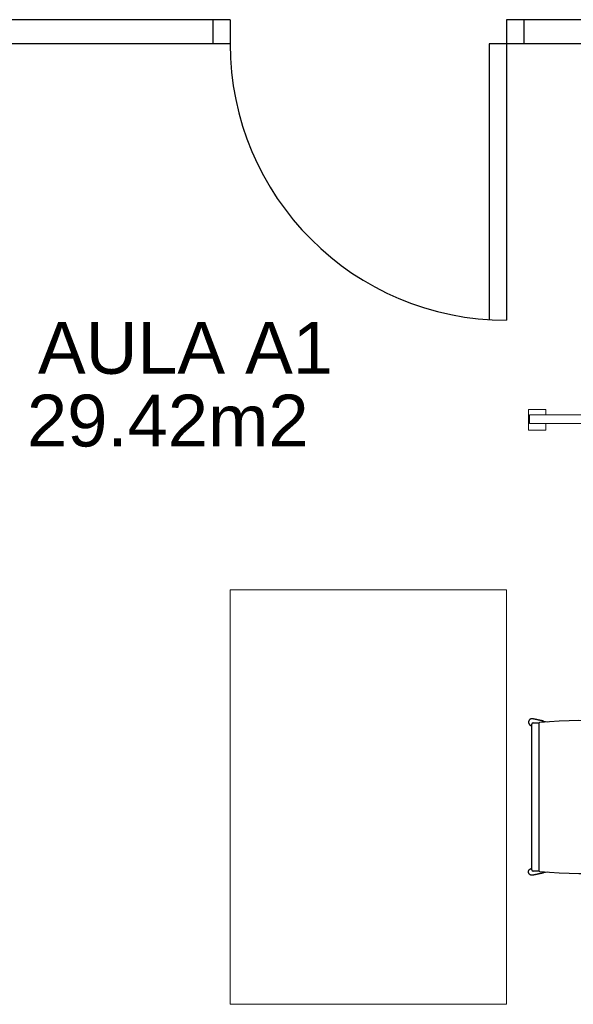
# Model space of a CAD drawing. Header units: metres. Extents: x -1 to 438, y -6 to 53.
# Tile 60 of 149: x 414.18 to 415.79, y 14.67 to 17.52. Entities that reach past the tile are written whole.
import ezdxf

# ---------------------------------------------------------------- set-up
doc = ezdxf.new("R2010")
doc.units = ezdxf.units.M
doc.linetypes.add('CONTINUA', pattern=[0])
for name, color, linetype, lineweight in [('PA MOBLES ACTUAL', 7, 'CONTINUA', 25), ('PA MURS ACTUAL', 7, 'CONTINUA', 25), ('PA TEXT ACTUAL', 7, 'CONTINUA', 25)]:
    doc.layers.add(name, color=color, linetype=linetype, lineweight=lineweight)
doc.styles.add('ARIAL', font='arial.ttf')

msp = doc.modelspace()

# ---------------------------------------------------------------- linework, layer by layer
at = {"layer": 'PA MOBLES ACTUAL', "linetype": 'CONTINUA', "lineweight": 13, "transparency": 33554687}
for p, q in [((415.6556, 16.3911), (415.7056, 16.3911)), ((415.6556, 16.3317), (415.6556, 16.3911)), ((415.7056, 16.3911), (415.7056, 16.3754)), ((415.6587, 16.3754), (415.9352, 16.3754)), ((415.6587, 16.3754), (415.6587, 16.3504)), ((415.7056, 16.3754), (415.7056, 16.3817)), ((415.7056, 16.3317), (415.6556, 16.3317)), ((415.6587, 16.3504), (415.9352, 16.3504)), ((415.7056, 16.3504), (415.7056, 16.3317))]:
    msp.add_line(p, q, dxfattribs=at)
at = {"layer": 'PA MOBLES ACTUAL', "color": 180, "transparency": 33554687}
for p, q in [((415.6648, 15.4761), (415.6635, 15.4764)), ((415.6648, 15.0586), (415.6648, 15.4806)), ((415.6688, 15.4846), (415.6867, 15.4846)), ((415.6862, 15.0586), (415.6862, 15.4806)), ((415.6939, 15.4904), (415.7103, 15.4869)), ((415.6648, 15.063), (415.6635, 15.0628)), ((415.6867, 15.0546), (415.6688, 15.0546)), ((415.7103, 15.0523), (415.6939, 15.0488))]:
    msp.add_line(p, q, dxfattribs=at)
at = {"layer": 'PA MOBLES ACTUAL', "linetype": 'CONTINUA', "lineweight": 13, "transparency": 33554687}
msp.add_lwpolyline([(414.7919, 15.8696), (414.7919, 14.6696), (415.5919, 14.6696), (415.5919, 15.8696), (414.7919, 15.8696)], close=True, dxfattribs=at)
at = {"layer": 'PA MOBLES ACTUAL', "color": 180, "transparency": 33554687}
for points in [[(415.6677, 15.496), (415.6677, 15.496), (415.6677, 15.496), (415.6677, 15.496), (415.6677, 15.496), (415.6677, 15.496), (415.6677, 15.496), (415.6677, 15.496), (415.6677, 15.496), (415.6677, 15.496), (415.6677, 15.496), (415.6677, 15.496), (415.6677, 15.496), (415.6677, 15.496), (415.6677, 15.496), (415.6677, 15.496), (415.6677, 15.496), (415.6677, 15.496), (415.6677, 15.496), (415.6677, 15.496), (415.6677, 15.496), (415.6677, 15.496), (415.6677, 15.496), (415.6677, 15.496), (415.6677, 15.496), (415.6677, 15.496), (415.6677, 15.496), (415.6677, 15.496), (415.6677, 15.496), (415.6677, 15.496), (415.6677, 15.496), (415.6676, 15.496), (415.6674, 15.496), (415.6673, 15.4961), (415.6672, 15.4961), (415.667, 15.4961), (415.6669, 15.4961), (415.6668, 15.4961), (415.6667, 15.4961), (415.6665, 15.4962), (415.6664, 15.4962), (415.6663, 15.4962), (415.6661, 15.4962), (415.666, 15.4962), (415.6659, 15.4962), (415.6657, 15.4962), (415.6656, 15.4962), (415.6655, 15.4962), (415.6654, 15.4962), (415.6652, 15.4962), (415.6651, 15.4962), (415.665, 15.4962), (415.6648, 15.4962), (415.6647, 15.4962), (415.6646, 15.4961), (415.6644, 15.4961), (415.6643, 15.4961), (415.6642, 15.4961), (415.6641, 15.4961), (415.6639, 15.4961), (415.6638, 15.496), (415.6637, 15.496), (415.6635, 15.496), (415.6634, 15.496), (415.6633, 15.4959), (415.6632, 15.4959), (415.663, 15.4959), (415.6629, 15.4958), (415.6628, 15.4958), (415.6627, 15.4957), (415.6625, 15.4957), (415.6624, 15.4957), (415.6623, 15.4956), (415.6622, 15.4956), (415.662, 15.4955), (415.6619, 15.4955), (415.6618, 15.4954), (415.6617, 15.4954), (415.6616, 15.4953), (415.6614, 15.4953), (415.6613, 15.4952), (415.6612, 15.4952), (415.6611, 15.4951), (415.661, 15.4951), (415.6608, 15.495), (415.6607, 15.4949), (415.6606, 15.4949), (415.6605, 15.4948), (415.6604, 15.4947), (415.6603, 15.4947), (415.6602, 15.4946), (415.6601, 15.4945), (415.66, 15.4944), (415.6598, 15.4944), (415.6597, 15.4943), (415.6596, 15.4942), (415.6595, 15.4941), (415.6594, 15.4941), (415.6593, 15.494), (415.6592, 15.4939), (415.6591, 15.4938), (415.659, 15.4937), (415.6589, 15.4936), (415.6588, 15.4936), (415.6587, 15.4935), (415.6586, 15.4934), (415.6585, 15.4933), (415.6585, 15.4932), (415.6584, 15.4931), (415.6583, 15.493), (415.6582, 15.4929), (415.6581, 15.4928), (415.658, 15.4927), (415.6579, 15.4926), (415.6578, 15.4925), (415.6578, 15.4924), (415.6577, 15.4923), (415.6576, 15.4922), (415.6575, 15.4921), (415.6575, 15.492), (415.6574, 15.4919), (415.6573, 15.4918), (415.6572, 15.4917), (415.6572, 15.4916), (415.6571, 15.4915), (415.657, 15.4913), (415.657, 15.4912), (415.6569, 15.4911), (415.6568, 15.491), (415.6568, 15.4909), (415.6567, 15.4908), (415.6567, 15.4907), (415.6566, 15.4905), (415.6565, 15.4904), (415.6565, 15.4903), (415.6564, 15.4902), (415.6564, 15.4901), (415.6563, 15.49), (415.6563, 15.4898), (415.6562, 15.4897), (415.6562, 15.4896), (415.6561, 15.4895), (415.6561, 15.4893), (415.6561, 15.4892), (415.656, 15.4891), (415.656, 15.489), (415.656, 15.4888), (415.6559, 15.4887), (415.6559, 15.4886), (415.6559, 15.4885), (415.6558, 15.4883), (415.6558, 15.4882), (415.6558, 15.4881), (415.6558, 15.488), (415.6557, 15.4878), (415.6557, 15.4877), (415.6557, 15.4876), (415.6557, 15.4875), (415.6557, 15.4873), (415.6557, 15.4872), (415.6556, 15.4871), (415.6556, 15.4869), (415.6556, 15.4868), (415.6556, 15.4867), (415.6556, 15.4866), (415.6556, 15.4864), (415.6556, 15.4863), (415.6556, 15.4862), (415.6556, 15.486), (415.6556, 15.4859), (415.6556, 15.4858), (415.6556, 15.4857), (415.6556, 15.4855), (415.6556, 15.4854), (415.6556, 15.4853), (415.6557, 15.4851), (415.6557, 15.485), (415.6557, 15.4849), (415.6557, 15.4848), (415.6557, 15.4846), (415.6558, 15.4845), (415.6558, 15.4844), (415.6558, 15.4842), (415.6558, 15.4841), (415.6559, 15.484), (415.6559, 15.4839), (415.6559, 15.4837), (415.6559, 15.4836), (415.656, 15.4835), (415.656, 15.4834), (415.6561, 15.4832), (415.6561, 15.4831), (415.6561, 15.483), (415.6562, 15.4829), (415.6562, 15.4828), (415.6563, 15.4826), (415.6563, 15.4825), (415.6564, 15.4824), (415.6564, 15.4823), (415.6565, 15.4822), (415.6565, 15.482), (415.6566, 15.4819), (415.6566, 15.4818), (415.6567, 15.4817), (415.6567, 15.4816), (415.6568, 15.4815), (415.6569, 15.4813), (415.6569, 15.4812), (415.657, 15.4811), (415.6571, 15.481), (415.6571, 15.4809), (415.6572, 15.4808), (415.6573, 15.4807), (415.6574, 15.4806), (415.6574, 15.4805), (415.6575, 15.4804), (415.6576, 15.4803), (415.6577, 15.4801), (415.6577, 15.48), (415.6578, 15.4799), (415.6579, 15.4798), (415.658, 15.4797), (415.6581, 15.4796), (415.6582, 15.4795), (415.6582, 15.4795), (415.6583, 15.4794), (415.6584, 15.4793), (415.6585, 15.4792), (415.6586, 15.4791), (415.6587, 15.479), (415.6588, 15.4789), (415.6589, 15.4788), (415.659, 15.4787), (415.6591, 15.4786), (415.6592, 15.4786), (415.6593, 15.4785), (415.6594, 15.4784), (415.6595, 15.4783), (415.6596, 15.4782), (415.6597, 15.4782), (415.6598, 15.4781), (415.6599, 15.478), (415.6599, 15.478), (415.66, 15.478), (415.66, 15.4779), (415.6601, 15.4779), (415.6601, 15.4778), (415.6602, 15.4778), (415.6602, 15.4778), (415.6603, 15.4777), (415.6604, 15.4777), (415.6604, 15.4777), (415.6605, 15.4776), (415.6605, 15.4776), (415.6606, 15.4776), (415.6607, 15.4775), (415.6607, 15.4775), (415.6608, 15.4775), (415.6608, 15.4774), (415.6609, 15.4774), (415.661, 15.4774), (415.661, 15.4773), (415.6611, 15.4773), (415.6611, 15.4773), (415.6612, 15.4772), (415.6613, 15.4772), (415.6613, 15.4772), (415.6614, 15.4771), (415.6614, 15.4771), (415.6615, 15.4771), (415.6616, 15.4771), (415.6616, 15.477), (415.6617, 15.477), (415.6618, 15.477), (415.6618, 15.477), (415.6619, 15.4769), (415.6619, 15.4769), (415.662, 15.4769), (415.6621, 15.4769), (415.6621, 15.4768), (415.6622, 15.4768), (415.6623, 15.4768), (415.6623, 15.4768), (415.6624, 15.4767), (415.6625, 15.4767), (415.6625, 15.4767), (415.6626, 15.4767), (415.6626, 15.4767), (415.6627, 15.4766), (415.6628, 15.4766), (415.6628, 15.4766), (415.6629, 15.4766), (415.663, 15.4766), (415.663, 15.4765), (415.6631, 15.4765), (415.6632, 15.4765), (415.6632, 15.4765), (415.6633, 15.4765), (415.6634, 15.4765), (415.6634, 15.4764), (415.6635, 15.4764), (415.6635, 15.4764), (415.6635, 15.4764), (415.6635, 15.4764), (415.6635, 15.4764), (415.6635, 15.4764), (415.6635, 15.4764), (415.6635, 15.4764), (415.6635, 15.4764), (415.6635, 15.4764), (415.6635, 15.4764), (415.6635, 15.4764), (415.6635, 15.4764), (415.6635, 15.4764), (415.6635, 15.4764), (415.6635, 15.4764), (415.6635, 15.4764), (415.6635, 15.4764), (415.6635, 15.4764), (415.6635, 15.4764), (415.6635, 15.4764), (415.6635, 15.4764), (415.6635, 15.4764), (415.6635, 15.4764), (415.6635, 15.4764), (415.6635, 15.4764), (415.6635, 15.4764), (415.6635, 15.4764), (415.6635, 15.4764), (415.6635, 15.4764), (415.6635, 15.4764)], [(415.6939, 15.4904), (415.6934, 15.4905), (415.693, 15.4906), (415.6925, 15.4907), (415.692, 15.4908), (415.6915, 15.4909), (415.6911, 15.491), (415.6906, 15.4911), (415.6901, 15.4912), (415.6897, 15.4913), (415.6892, 15.4914), (415.6887, 15.4915), (415.6883, 15.4916), (415.6878, 15.4917), (415.6874, 15.4918), (415.687, 15.4919), (415.6865, 15.492), (415.6861, 15.492), (415.6857, 15.4921), (415.6852, 15.4922), (415.6848, 15.4923), (415.6844, 15.4924), (415.684, 15.4925), (415.6836, 15.4926), (415.6831, 15.4927), (415.6827, 15.4928), (415.6823, 15.4928), (415.6819, 15.4929), (415.6815, 15.493), (415.6812, 15.4931), (415.6808, 15.4932), (415.6804, 15.4933), (415.68, 15.4933), (415.6796, 15.4934), (415.6793, 15.4935), (415.6789, 15.4936), (415.6786, 15.4937), (415.6782, 15.4937), (415.6779, 15.4938), (415.6775, 15.4939), (415.6772, 15.4939), (415.6769, 15.494), (415.6765, 15.4941), (415.6762, 15.4942), (415.6759, 15.4942), (415.6756, 15.4943), (415.6753, 15.4944), (415.675, 15.4944), (415.6747, 15.4945), (415.6744, 15.4945), (415.6741, 15.4946), (415.6738, 15.4947), (415.6736, 15.4947), (415.6733, 15.4948), (415.673, 15.4948), (415.6728, 15.4949), (415.6725, 15.4949), (415.6723, 15.495), (415.6721, 15.495), (415.6718, 15.4951), (415.6716, 15.4951), (415.6715, 15.4952), (415.6714, 15.4952), (415.6712, 15.4952), (415.6711, 15.4953), (415.671, 15.4953), (415.6709, 15.4953), (415.6708, 15.4953), (415.6707, 15.4953), (415.6705, 15.4954), (415.6704, 15.4954), (415.6703, 15.4954), (415.6702, 15.4954), (415.6701, 15.4955), (415.67, 15.4955), (415.6699, 15.4955), (415.6698, 15.4955), (415.6697, 15.4955), (415.6696, 15.4956), (415.6696, 15.4956), (415.6695, 15.4956), (415.6694, 15.4956), (415.6693, 15.4956), (415.6692, 15.4957), (415.6691, 15.4957), (415.6691, 15.4957), (415.669, 15.4957), (415.6689, 15.4957), (415.6688, 15.4957), (415.6688, 15.4958), (415.6687, 15.4958), (415.6686, 15.4958), (415.6686, 15.4958), (415.6685, 15.4958), (415.6685, 15.4958), (415.6684, 15.4958), (415.6684, 15.4958), (415.6683, 15.4959), (415.6683, 15.4959), (415.6682, 15.4959), (415.6682, 15.4959), (415.6681, 15.4959), (415.6681, 15.4959), (415.668, 15.4959), (415.668, 15.4959), (415.668, 15.4959), (415.6679, 15.4959), (415.6679, 15.4959), (415.6679, 15.4959), (415.6679, 15.4959), (415.6678, 15.496), (415.6678, 15.496), (415.6678, 15.496), (415.6678, 15.496), (415.6678, 15.496), (415.6678, 15.496), (415.6677, 15.496), (415.6677, 15.496), (415.6677, 15.496), (415.6677, 15.496), (415.6677, 15.496)], [(415.6861, 15.481), (415.6861, 15.481), (415.6861, 15.481), (415.6861, 15.481), (415.6861, 15.481), (415.6861, 15.481), (415.6861, 15.481), (415.6861, 15.481), (415.6861, 15.481), (415.6861, 15.481), (415.6861, 15.481), (415.6861, 15.481), (415.6861, 15.4811), (415.6861, 15.4811), (415.6861, 15.4811), (415.6861, 15.4811), (415.6861, 15.4811), (415.6861, 15.4811), (415.6861, 15.4811), (415.6861, 15.4811), (415.6861, 15.4811), (415.6861, 15.4811), (415.6861, 15.4811), (415.6861, 15.4811), (415.6861, 15.4811), (415.686, 15.4812), (415.686, 15.4812), (415.686, 15.4812), (415.686, 15.4812), (415.686, 15.4812), (415.686, 15.4812), (415.686, 15.4812), (415.686, 15.4813), (415.686, 15.4813), (415.686, 15.4813), (415.686, 15.4813), (415.686, 15.4814), (415.686, 15.4814), (415.686, 15.4814), (415.686, 15.4814), (415.686, 15.4815), (415.686, 15.4815), (415.686, 15.4815), (415.686, 15.4816), (415.686, 15.4816), (415.686, 15.4816), (415.6859, 15.4816), (415.6859, 15.4817), (415.6859, 15.4817), (415.6859, 15.4817), (415.6859, 15.4817), (415.6859, 15.4818), (415.6859, 15.4818), (415.6859, 15.4818), (415.6859, 15.4818), (415.6859, 15.4819), (415.6859, 15.4819), (415.6859, 15.4819), (415.6859, 15.4819), (415.6859, 15.482), (415.6859, 15.482), (415.6859, 15.482), (415.6859, 15.482), (415.6859, 15.4821), (415.6859, 15.4821), (415.6859, 15.4821), (415.6859, 15.4821), (415.6859, 15.4822), (415.6859, 15.4822), (415.6859, 15.4822), (415.6859, 15.4822), (415.6859, 15.4823), (415.6859, 15.4823), (415.6859, 15.4823), (415.6859, 15.4823), (415.6859, 15.4824), (415.6859, 15.4824), (415.6859, 15.4824), (415.6859, 15.4825), (415.6859, 15.4825), (415.6859, 15.4825), (415.6859, 15.4825), (415.6859, 15.4826), (415.6859, 15.4826), (415.6859, 15.4826), (415.6859, 15.4826), (415.6859, 15.4827), (415.6859, 15.4827), (415.6859, 15.4827), (415.6859, 15.4827), (415.6859, 15.4828), (415.6859, 15.4828), (415.6859, 15.4828), (415.6859, 15.4828), (415.6859, 15.4829), (415.6859, 15.4829), (415.6859, 15.4829), (415.6859, 15.4829), (415.6859, 15.4829), (415.6859, 15.483), (415.6859, 15.483), (415.6859, 15.483), (415.6859, 15.483), (415.6859, 15.4831), (415.6859, 15.4831), (415.6859, 15.4831), (415.6859, 15.4831), (415.6859, 15.4832), (415.6859, 15.4832), (415.6859, 15.4832), (415.6859, 15.4832), (415.6859, 15.4832), (415.6859, 15.4833), (415.6859, 15.4833), (415.6859, 15.4833), (415.6859, 15.4833), (415.6859, 15.4833), (415.6859, 15.4834), (415.6859, 15.4834), (415.6859, 15.4834), (415.6859, 15.4834), (415.6859, 15.4834), (415.6859, 15.4835), (415.6859, 15.4835), (415.686, 15.4835), (415.686, 15.4835), (415.686, 15.4835), (415.686, 15.4836), (415.686, 15.4836), (415.686, 15.4836), (415.686, 15.4836), (415.686, 15.4836), (415.686, 15.4836), (415.686, 15.4837), (415.686, 15.4837), (415.686, 15.4837), (415.686, 15.4837), (415.686, 15.4837), (415.686, 15.4838), (415.686, 15.4838), (415.686, 15.4838), (415.686, 15.4838), (415.686, 15.4838), (415.686, 15.4838), (415.6861, 15.4839), (415.6861, 15.4839), (415.6861, 15.4839), (415.6861, 15.4839), (415.6861, 15.4839), (415.6861, 15.4839), (415.6861, 15.484), (415.6861, 15.484), (415.6861, 15.484), (415.6861, 15.484), (415.6861, 15.484), (415.6861, 15.484), (415.6861, 15.4841), (415.6861, 15.4841), (415.6861, 15.4841), (415.6862, 15.4841), (415.6862, 15.4841), (415.6862, 15.4841), (415.6862, 15.4841), (415.6862, 15.4841), (415.6862, 15.4842), (415.6862, 15.4842), (415.6862, 15.4842), (415.6862, 15.4842), (415.6862, 15.4842), (415.6862, 15.4842), (415.6862, 15.4842), (415.6862, 15.4842), (415.6863, 15.4843), (415.6863, 15.4843), (415.6863, 15.4843), (415.6863, 15.4843), (415.6863, 15.4843), (415.6863, 15.4843), (415.6863, 15.4843), (415.6863, 15.4843), (415.6863, 15.4843), (415.6863, 15.4843), (415.6863, 15.4844), (415.6863, 15.4844), (415.6863, 15.4844), (415.6864, 15.4844), (415.6864, 15.4844), (415.6864, 15.4844), (415.6864, 15.4844), (415.6864, 15.4844), (415.6864, 15.4844), (415.6864, 15.4844), (415.6864, 15.4844), (415.6864, 15.4844), (415.6864, 15.4844), (415.6864, 15.4844), (415.6864, 15.4845), (415.6864, 15.4845), (415.6865, 15.4845), (415.6865, 15.4845), (415.6865, 15.4845), (415.6865, 15.4845), (415.6865, 15.4845), (415.6865, 15.4845), (415.6865, 15.4845), (415.6865, 15.4845), (415.6865, 15.4845), (415.6865, 15.4845), (415.6865, 15.4845), (415.6865, 15.4845), (415.6866, 15.4845)], [(415.6862, 15.4806), (415.6862, 15.4806), (415.6862, 15.4806), (415.6862, 15.4806), (415.6862, 15.4806), (415.6862, 15.4806), (415.6862, 15.4806), (415.6862, 15.4806), (415.6862, 15.4806), (415.6862, 15.4806), (415.6862, 15.4807), (415.6862, 15.4807), (415.6862, 15.4807), (415.6862, 15.4807), (415.6862, 15.4807), (415.6862, 15.4807), (415.6862, 15.4807), (415.6862, 15.4807), (415.6862, 15.4807), (415.6861, 15.4807), (415.6861, 15.4807), (415.6861, 15.4807), (415.6861, 15.4807), (415.6861, 15.4807), (415.6861, 15.4807), (415.6861, 15.4807), (415.6861, 15.4808), (415.6861, 15.4808), (415.6861, 15.4808), (415.6861, 15.4808), (415.6861, 15.4808), (415.6861, 15.4808), (415.6861, 15.4808), (415.6861, 15.4808), (415.6861, 15.4808), (415.6861, 15.4808), (415.6861, 15.4808), (415.6861, 15.4808), (415.6861, 15.4808), (415.6861, 15.4808), (415.6861, 15.4808), (415.6861, 15.4808), (415.6861, 15.4808), (415.6861, 15.4809), (415.6861, 15.4809), (415.6861, 15.4809), (415.6861, 15.4809), (415.6861, 15.4809), (415.6861, 15.4809), (415.6861, 15.4809), (415.6861, 15.4809), (415.6861, 15.4809), (415.6861, 15.4809), (415.6861, 15.4809), (415.6861, 15.4809), (415.6861, 15.4809), (415.6861, 15.4809), (415.6861, 15.4809), (415.6861, 15.4809), (415.6861, 15.481), (415.6861, 15.481)], [(415.6993, 15.4892), (415.6993, 15.4892), (415.6993, 15.4892), (415.6992, 15.4892), (415.6992, 15.4892), (415.6991, 15.4893), (415.6991, 15.4893), (415.699, 15.4893), (415.6989, 15.4893), (415.6988, 15.4893), (415.6987, 15.4893), (415.6986, 15.4894), (415.6984, 15.4894), (415.6983, 15.4894), (415.6981, 15.4895), (415.6979, 15.4895), (415.6977, 15.4896), (415.6975, 15.4896), (415.6973, 15.4896), (415.6971, 15.4897), (415.6969, 15.4897), (415.6966, 15.4898), (415.6964, 15.4898), (415.6961, 15.4899), (415.6958, 15.49), (415.6955, 15.49), (415.6952, 15.4901), (415.6949, 15.4902), (415.6946, 15.4902), (415.6943, 15.4903), (415.6939, 15.4904)], [(415.6677, 15.0432), (415.6677, 15.0432), (415.6677, 15.0432), (415.6677, 15.0432), (415.6677, 15.0432), (415.6677, 15.0432), (415.6677, 15.0432), (415.6677, 15.0432), (415.6677, 15.0432), (415.6677, 15.0432), (415.6677, 15.0432), (415.6677, 15.0432), (415.6677, 15.0432), (415.6677, 15.0432), (415.6677, 15.0432), (415.6677, 15.0432), (415.6677, 15.0432), (415.6677, 15.0432), (415.6677, 15.0432), (415.6677, 15.0432), (415.6677, 15.0432), (415.6677, 15.0432), (415.6677, 15.0432), (415.6677, 15.0432), (415.6677, 15.0432), (415.6677, 15.0432), (415.6677, 15.0432), (415.6677, 15.0432), (415.6677, 15.0432), (415.6677, 15.0432), (415.6677, 15.0432), (415.6676, 15.0432), (415.6676, 15.0432), (415.6675, 15.0432), (415.6674, 15.0431), (415.6674, 15.0431), (415.6673, 15.0431), (415.6672, 15.0431), (415.6671, 15.0431), (415.6671, 15.0431), (415.667, 15.0431), (415.6669, 15.0431), (415.6669, 15.0431), (415.6668, 15.0431), (415.6667, 15.043), (415.6667, 15.043), (415.6666, 15.043), (415.6665, 15.043), (415.6665, 15.043), (415.6664, 15.043), (415.6663, 15.043), (415.6663, 15.043), (415.6662, 15.043), (415.6661, 15.043), (415.6661, 15.043), (415.666, 15.043), (415.6659, 15.043), (415.6659, 15.043), (415.6658, 15.043), (415.6657, 15.043), (415.6657, 15.043), (415.6656, 15.043), (415.6655, 15.043), (415.6655, 15.043), (415.6654, 15.043), (415.6653, 15.043), (415.6653, 15.043), (415.6652, 15.043), (415.6651, 15.043), (415.665, 15.043), (415.665, 15.043), (415.6649, 15.043), (415.6648, 15.043), (415.6648, 15.043), (415.6647, 15.043), (415.6646, 15.043), (415.6646, 15.043), (415.6645, 15.043), (415.6644, 15.0431), (415.6644, 15.0431), (415.6643, 15.0431), (415.6642, 15.0431), (415.6642, 15.0431), (415.6641, 15.0431), (415.664, 15.0431), (415.664, 15.0431), (415.6639, 15.0431), (415.6638, 15.0431), (415.6638, 15.0432), (415.6637, 15.0432), (415.6636, 15.0432), (415.6635, 15.0432), (415.6634, 15.0432), (415.6632, 15.0433), (415.6631, 15.0433), (415.663, 15.0433), (415.6629, 15.0434), (415.6627, 15.0434), (415.6626, 15.0434), (415.6625, 15.0435), (415.6624, 15.0435), (415.6623, 15.0436), (415.6621, 15.0436), (415.662, 15.0437), (415.6619, 15.0437), (415.6618, 15.0438), (415.6616, 15.0438), (415.6615, 15.0439), (415.6614, 15.0439), (415.6613, 15.044), (415.6612, 15.044), (415.6611, 15.0441), (415.6609, 15.0441), (415.6608, 15.0442), (415.6607, 15.0443), (415.6606, 15.0443), (415.6605, 15.0444), (415.6604, 15.0445), (415.6603, 15.0445), (415.6602, 15.0446), (415.6601, 15.0447), (415.6599, 15.0447), (415.6598, 15.0448), (415.6597, 15.0449), (415.6596, 15.045), (415.6595, 15.045), (415.6594, 15.0451), (415.6593, 15.0452), (415.6592, 15.0453), (415.6591, 15.0454), (415.659, 15.0455), (415.6589, 15.0455), (415.6588, 15.0456), (415.6587, 15.0457), (415.6586, 15.0458), (415.6586, 15.0459), (415.6585, 15.046), (415.6584, 15.0461), (415.6583, 15.0462), (415.6582, 15.0463), (415.6581, 15.0464), (415.658, 15.0465), (415.6579, 15.0466), (415.6579, 15.0467), (415.6578, 15.0468), (415.6577, 15.0469), (415.6576, 15.047), (415.6575, 15.0471), (415.6575, 15.0472), (415.6574, 15.0473), (415.6573, 15.0474), (415.6572, 15.0475), (415.6572, 15.0476), (415.6571, 15.0477), (415.657, 15.0478), (415.657, 15.0479), (415.6569, 15.048), (415.6568, 15.0482), (415.6568, 15.0483), (415.6567, 15.0484), (415.6567, 15.0485), (415.6566, 15.0486), (415.6565, 15.0487), (415.6565, 15.0489), (415.6564, 15.049), (415.6564, 15.0491), (415.6563, 15.0492), (415.6563, 15.0493), (415.6562, 15.0494), (415.6562, 15.0496), (415.6562, 15.0497), (415.6561, 15.0498), (415.6561, 15.0499), (415.656, 15.0501), (415.656, 15.0502), (415.656, 15.0503), (415.6559, 15.0504), (415.6559, 15.0506), (415.6559, 15.0507), (415.6558, 15.0508), (415.6558, 15.0509), (415.6558, 15.0511), (415.6558, 15.0512), (415.6557, 15.0513), (415.6557, 15.0514), (415.6557, 15.0516), (415.6557, 15.0517), (415.6557, 15.0518), (415.6557, 15.052), (415.6556, 15.0521), (415.6556, 15.0522), (415.6556, 15.0523), (415.6556, 15.0525), (415.6556, 15.0526), (415.6556, 15.0527), (415.6556, 15.0529), (415.6556, 15.053), (415.6556, 15.0531), (415.6556, 15.0533), (415.6556, 15.0534), (415.6556, 15.0535), (415.6556, 15.0536), (415.6556, 15.0538), (415.6556, 15.0539), (415.6557, 15.054), (415.6557, 15.0542), (415.6557, 15.0543), (415.6557, 15.0544), (415.6557, 15.0545), (415.6557, 15.0547), (415.6558, 15.0548), (415.6558, 15.0549), (415.6558, 15.0551), (415.6559, 15.0552), (415.6559, 15.0553), (415.6559, 15.0554), (415.6559, 15.0556), (415.656, 15.0557), (415.656, 15.0558), (415.6561, 15.0559), (415.6561, 15.0561), (415.6561, 15.0562), (415.6562, 15.0563), (415.6562, 15.0564), (415.6563, 15.0566), (415.6563, 15.0567), (415.6564, 15.0568), (415.6564, 15.0569), (415.6565, 15.057), (415.6565, 15.0572), (415.6566, 15.0573), (415.6566, 15.0574), (415.6567, 15.0575), (415.6568, 15.0576), (415.6568, 15.0577), (415.6569, 15.0578), (415.6569, 15.058), (415.657, 15.0581), (415.6571, 15.0582), (415.6571, 15.0583), (415.6572, 15.0584), (415.6573, 15.0585), (415.6574, 15.0586), (415.6574, 15.0587), (415.6575, 15.0588), (415.6576, 15.0589), (415.6577, 15.059), (415.6577, 15.0592), (415.6578, 15.0593), (415.6579, 15.0594), (415.658, 15.0595), (415.6581, 15.0596), (415.6582, 15.0597), (415.6583, 15.0597), (415.6583, 15.0598), (415.6584, 15.0599), (415.6585, 15.06), (415.6586, 15.0601), (415.6587, 15.0602), (415.6588, 15.0603), (415.6589, 15.0604), (415.659, 15.0605), (415.6591, 15.0606), (415.6592, 15.0607), (415.6593, 15.0607), (415.6594, 15.0608), (415.6595, 15.0609), (415.6596, 15.061), (415.6597, 15.0611), (415.6598, 15.0611), (415.6599, 15.0612), (415.66, 15.0613), (415.6602, 15.0614), (415.6603, 15.0614), (415.6604, 15.0615), (415.6605, 15.0616), (415.6606, 15.0616), (415.6607, 15.0617), (415.6608, 15.0618), (415.6609, 15.0618), (415.6611, 15.0619), (415.6612, 15.0619), (415.6613, 15.062), (415.6614, 15.062), (415.6615, 15.0621), (415.6616, 15.0622), (415.6618, 15.0622), (415.6619, 15.0623), (415.662, 15.0623), (415.6621, 15.0624), (415.6622, 15.0624), (415.6624, 15.0624), (415.6625, 15.0625), (415.6626, 15.0625), (415.6627, 15.0626), (415.6629, 15.0626), (415.663, 15.0626), (415.6631, 15.0627), (415.6632, 15.0627), (415.6634, 15.0627), (415.6635, 15.0628), (415.6635, 15.0628), (415.6635, 15.0628), (415.6635, 15.0628), (415.6635, 15.0628), (415.6635, 15.0628), (415.6635, 15.0628), (415.6635, 15.0628), (415.6635, 15.0628), (415.6635, 15.0628), (415.6635, 15.0628), (415.6635, 15.0628), (415.6635, 15.0628), (415.6635, 15.0628), (415.6635, 15.0628), (415.6635, 15.0628), (415.6635, 15.0628), (415.6635, 15.0628), (415.6635, 15.0628), (415.6635, 15.0628), (415.6635, 15.0628), (415.6635, 15.0628), (415.6635, 15.0628), (415.6635, 15.0628), (415.6635, 15.0628), (415.6635, 15.0628), (415.6635, 15.0628), (415.6635, 15.0628), (415.6635, 15.0628), (415.6635, 15.0628), (415.6635, 15.0628)], [(415.6939, 15.0488), (415.6934, 15.0487), (415.693, 15.0486), (415.6925, 15.0485), (415.692, 15.0484), (415.6915, 15.0483), (415.6911, 15.0482), (415.6906, 15.0481), (415.6901, 15.048), (415.6897, 15.0479), (415.6892, 15.0478), (415.6887, 15.0477), (415.6883, 15.0476), (415.6878, 15.0475), (415.6874, 15.0474), (415.687, 15.0473), (415.6865, 15.0472), (415.6861, 15.0471), (415.6857, 15.047), (415.6852, 15.047), (415.6848, 15.0469), (415.6844, 15.0468), (415.684, 15.0467), (415.6836, 15.0466), (415.6831, 15.0465), (415.6827, 15.0464), (415.6823, 15.0463), (415.6819, 15.0462), (415.6815, 15.0462), (415.6812, 15.0461), (415.6808, 15.046), (415.6804, 15.0459), (415.68, 15.0458), (415.6796, 15.0458), (415.6793, 15.0457), (415.6789, 15.0456), (415.6786, 15.0455), (415.6782, 15.0455), (415.6779, 15.0454), (415.6775, 15.0453), (415.6772, 15.0452), (415.6769, 15.0452), (415.6765, 15.0451), (415.6762, 15.045), (415.6759, 15.045), (415.6756, 15.0449), (415.6753, 15.0448), (415.675, 15.0448), (415.6747, 15.0447), (415.6744, 15.0446), (415.6741, 15.0446), (415.6738, 15.0445), (415.6736, 15.0445), (415.6733, 15.0444), (415.673, 15.0443), (415.6728, 15.0443), (415.6725, 15.0442), (415.6723, 15.0442), (415.6721, 15.0441), (415.6718, 15.0441), (415.6716, 15.044), (415.6715, 15.044), (415.6714, 15.044), (415.6712, 15.044), (415.6711, 15.0439), (415.671, 15.0439), (415.6709, 15.0439), (415.6708, 15.0439), (415.6707, 15.0438), (415.6705, 15.0438), (415.6704, 15.0438), (415.6703, 15.0438), (415.6702, 15.0437), (415.6701, 15.0437), (415.67, 15.0437), (415.6699, 15.0437), (415.6698, 15.0437), (415.6697, 15.0436), (415.6696, 15.0436), (415.6696, 15.0436), (415.6695, 15.0436), (415.6694, 15.0436), (415.6693, 15.0435), (415.6692, 15.0435), (415.6691, 15.0435), (415.6691, 15.0435), (415.669, 15.0435), (415.6689, 15.0435), (415.6688, 15.0434), (415.6688, 15.0434), (415.6687, 15.0434), (415.6686, 15.0434), (415.6686, 15.0434), (415.6685, 15.0434), (415.6685, 15.0434), (415.6684, 15.0434), (415.6684, 15.0433), (415.6683, 15.0433), (415.6683, 15.0433), (415.6682, 15.0433), (415.6682, 15.0433), (415.6681, 15.0433), (415.6681, 15.0433), (415.668, 15.0433), (415.668, 15.0433), (415.668, 15.0433), (415.6679, 15.0433), (415.6679, 15.0432), (415.6679, 15.0432), (415.6679, 15.0432), (415.6678, 15.0432), (415.6678, 15.0432), (415.6678, 15.0432), (415.6678, 15.0432), (415.6678, 15.0432), (415.6678, 15.0432), (415.6677, 15.0432), (415.6677, 15.0432), (415.6677, 15.0432), (415.6677, 15.0432), (415.6677, 15.0432)], [(415.6866, 15.0547), (415.6865, 15.0547), (415.6865, 15.0547), (415.6865, 15.0547), (415.6865, 15.0547), (415.6865, 15.0547), (415.6865, 15.0547), (415.6865, 15.0547), (415.6865, 15.0547), (415.6865, 15.0547), (415.6865, 15.0547), (415.6865, 15.0547), (415.6865, 15.0547), (415.6864, 15.0547), (415.6864, 15.0547), (415.6864, 15.0547), (415.6864, 15.0547), (415.6864, 15.0548), (415.6864, 15.0548), (415.6864, 15.0548), (415.6864, 15.0548), (415.6864, 15.0548), (415.6864, 15.0548), (415.6864, 15.0548), (415.6864, 15.0548), (415.6864, 15.0548), (415.6863, 15.0548), (415.6863, 15.0548), (415.6863, 15.0548), (415.6863, 15.0548), (415.6863, 15.0548), (415.6863, 15.0549), (415.6863, 15.0549), (415.6863, 15.0549), (415.6863, 15.0549), (415.6863, 15.0549), (415.6863, 15.0549), (415.6863, 15.0549), (415.6863, 15.0549), (415.6862, 15.0549), (415.6862, 15.0549), (415.6862, 15.055), (415.6862, 15.055), (415.6862, 15.055), (415.6862, 15.055), (415.6862, 15.055), (415.6862, 15.055), (415.6862, 15.055), (415.6862, 15.055), (415.6862, 15.0551), (415.6862, 15.0551), (415.6862, 15.0551), (415.6861, 15.0551), (415.6861, 15.0551), (415.6861, 15.0551), (415.6861, 15.0551), (415.6861, 15.0552), (415.6861, 15.0552), (415.6861, 15.0552), (415.6861, 15.0552), (415.6861, 15.0552), (415.6861, 15.0552), (415.6861, 15.0553), (415.6861, 15.0553), (415.6861, 15.0553), (415.6861, 15.0553), (415.6861, 15.0553), (415.686, 15.0553), (415.686, 15.0554), (415.686, 15.0554), (415.686, 15.0554), (415.686, 15.0554), (415.686, 15.0554), (415.686, 15.0554), (415.686, 15.0555), (415.686, 15.0555), (415.686, 15.0555), (415.686, 15.0555), (415.686, 15.0555), (415.686, 15.0556), (415.686, 15.0556), (415.686, 15.0556), (415.686, 15.0556), (415.686, 15.0556), (415.686, 15.0556), (415.686, 15.0557), (415.686, 15.0557), (415.6859, 15.0557), (415.6859, 15.0557), (415.6859, 15.0557), (415.6859, 15.0558), (415.6859, 15.0558), (415.6859, 15.0558), (415.6859, 15.0558), (415.6859, 15.0558), (415.6859, 15.0559), (415.6859, 15.0559), (415.6859, 15.0559), (415.6859, 15.0559), (415.6859, 15.0559), (415.6859, 15.056), (415.6859, 15.056), (415.6859, 15.056), (415.6859, 15.056), (415.6859, 15.0561), (415.6859, 15.0561), (415.6859, 15.0561), (415.6859, 15.0561), (415.6859, 15.0561), (415.6859, 15.0562), (415.6859, 15.0562), (415.6859, 15.0562), (415.6859, 15.0562), (415.6859, 15.0563), (415.6859, 15.0563), (415.6859, 15.0563), (415.6859, 15.0563), (415.6859, 15.0564), (415.6859, 15.0564), (415.6859, 15.0564), (415.6859, 15.0564), (415.6859, 15.0565), (415.6859, 15.0565), (415.6859, 15.0565), (415.6859, 15.0565), (415.6859, 15.0566), (415.6859, 15.0566), (415.6859, 15.0566), (415.6859, 15.0566), (415.6859, 15.0567), (415.6859, 15.0567), (415.6859, 15.0567), (415.6859, 15.0567), (415.6859, 15.0568), (415.6859, 15.0568), (415.6859, 15.0568), (415.6859, 15.0568), (415.6859, 15.0569), (415.6859, 15.0569), (415.6859, 15.0569), (415.6859, 15.0569), (415.6859, 15.057), (415.6859, 15.057), (415.6859, 15.057), (415.6859, 15.057), (415.6859, 15.0571), (415.6859, 15.0571), (415.6859, 15.0571), (415.6859, 15.0571), (415.6859, 15.0572), (415.6859, 15.0572), (415.6859, 15.0572), (415.6859, 15.0572), (415.6859, 15.0573), (415.6859, 15.0573), (415.6859, 15.0573), (415.6859, 15.0573), (415.6859, 15.0574), (415.6859, 15.0574), (415.6859, 15.0574), (415.6859, 15.0574), (415.6859, 15.0575), (415.6859, 15.0575), (415.6859, 15.0575), (415.6859, 15.0576), (415.686, 15.0576), (415.686, 15.0576), (415.686, 15.0576), (415.686, 15.0577), (415.686, 15.0577), (415.686, 15.0577), (415.686, 15.0577), (415.686, 15.0578), (415.686, 15.0578), (415.686, 15.0578), (415.686, 15.0578), (415.686, 15.0579), (415.686, 15.0579), (415.686, 15.0579), (415.686, 15.058), (415.686, 15.058), (415.686, 15.058), (415.686, 15.058), (415.686, 15.058), (415.686, 15.058), (415.686, 15.058), (415.6861, 15.058), (415.6861, 15.058), (415.6861, 15.058), (415.6861, 15.0581), (415.6861, 15.0581), (415.6861, 15.0581), (415.6861, 15.0581), (415.6861, 15.0581), (415.6861, 15.0581), (415.6861, 15.0581), (415.6861, 15.0581), (415.6861, 15.0581), (415.6861, 15.0581), (415.6861, 15.0581), (415.6861, 15.0581), (415.6861, 15.0582), (415.6861, 15.0582), (415.6861, 15.0582), (415.6861, 15.0582), (415.6861, 15.0582), (415.6861, 15.0582), (415.6861, 15.0582), (415.6861, 15.0582), (415.6861, 15.0582), (415.6861, 15.0582)], [(415.6861, 15.0582), (415.6861, 15.0582), (415.6861, 15.0582), (415.6861, 15.0582), (415.6861, 15.0582), (415.6861, 15.0583), (415.6861, 15.0583), (415.6861, 15.0583), (415.6861, 15.0583), (415.6861, 15.0583), (415.6861, 15.0583), (415.6861, 15.0583), (415.6861, 15.0583), (415.6861, 15.0583), (415.6861, 15.0583), (415.6861, 15.0583), (415.6861, 15.0583), (415.6861, 15.0583), (415.6861, 15.0583), (415.6861, 15.0583), (415.6861, 15.0583), (415.6861, 15.0584), (415.6861, 15.0584), (415.6861, 15.0584), (415.6861, 15.0584), (415.6861, 15.0584), (415.6861, 15.0584), (415.6861, 15.0584), (415.6861, 15.0584), (415.6861, 15.0584), (415.6861, 15.0584), (415.6861, 15.0584), (415.6861, 15.0584), (415.6861, 15.0584), (415.6861, 15.0584), (415.6861, 15.0584), (415.6861, 15.0584), (415.6861, 15.0585), (415.6861, 15.0585), (415.6861, 15.0585), (415.6861, 15.0585), (415.6861, 15.0585), (415.6862, 15.0585), (415.6862, 15.0585), (415.6862, 15.0585), (415.6862, 15.0585), (415.6862, 15.0585), (415.6862, 15.0585), (415.6862, 15.0585), (415.6862, 15.0585), (415.6862, 15.0585), (415.6862, 15.0585), (415.6862, 15.0585), (415.6862, 15.0585), (415.6862, 15.0586), (415.6862, 15.0586), (415.6862, 15.0586), (415.6862, 15.0586), (415.6862, 15.0586), (415.6862, 15.0586), (415.6862, 15.0586)], [(415.6993, 15.05), (415.6993, 15.05), (415.6993, 15.05), (415.6992, 15.05), (415.6992, 15.0499), (415.6991, 15.0499), (415.6991, 15.0499), (415.699, 15.0499), (415.6989, 15.0499), (415.6988, 15.0499), (415.6987, 15.0498), (415.6986, 15.0498), (415.6984, 15.0498), (415.6983, 15.0497), (415.6981, 15.0497), (415.6979, 15.0497), (415.6977, 15.0496), (415.6975, 15.0496), (415.6973, 15.0495), (415.6971, 15.0495), (415.6969, 15.0494), (415.6966, 15.0494), (415.6964, 15.0493), (415.6961, 15.0493), (415.6958, 15.0492), (415.6955, 15.0492), (415.6952, 15.0491), (415.6949, 15.049), (415.6946, 15.049), (415.6943, 15.0489), (415.6939, 15.0488)]]:
    msp.add_lwpolyline(points, dxfattribs=at)
for centre, radius, start, end in [((415.6688, 15.4806), 0.004, 90, 180), ((415.6884, 15.481), 0.004, 95.4139, 116.9173), ((415.8091, 14.207), 1.2837, 75.2177, 95.4139), ((415.8091, 16.3322), 1.2837, 264.5861, 284.7823), ((415.6688, 15.0586), 0.004, 180, 270), ((415.6884, 15.0582), 0.004, 243.0827, 264.5861)]:
    msp.add_arc(centre, radius, start, end, dxfattribs=at)
at = {"layer": 'PA MURS ACTUAL', "transparency": 33554687}
for p, q in [((414.7919, 17.5196), (409.0519, 17.5196)), ((414.7419, 17.5196), (414.7419, 17.4496)), ((414.7919, 17.5196), (414.7919, 17.4496)), ((416.4119, 17.5196), (415.5919, 17.5196)), ((415.5919, 17.5196), (415.5919, 16.6496)), ((415.6419, 17.5196), (415.6419, 17.4496)), ((414.7919, 17.4496), (409.3119, 17.4496)), ((416.4119, 17.4496), (415.5419, 17.4496)), ((415.5419, 17.4496), (415.5419, 16.6512))]:
    msp.add_line(p, q, dxfattribs=at)
msp.add_arc((415.5919, 17.4496), 0.8, 180, 270, dxfattribs=at)

# ---------------------------------------------------------------- texts
at = {"layer": 'PA TEXT ACTUAL', "linetype": 'CONTINUA', "transparency": 33554687, "char_height": 0.15, "attachment_point": 8, "style": 'ARIAL'}
for s, insert, width in [('\\W0.99;AULA A1', (414.6623, 16.4924), 0.939088), ('\\W1.00;29.42m2', (414.6116, 16.2821), 0.895208)]:
    msp.add_mtext(s, dxfattribs=dict(at, insert=insert, width=width))

doc.saveas('drawing.dxf')
